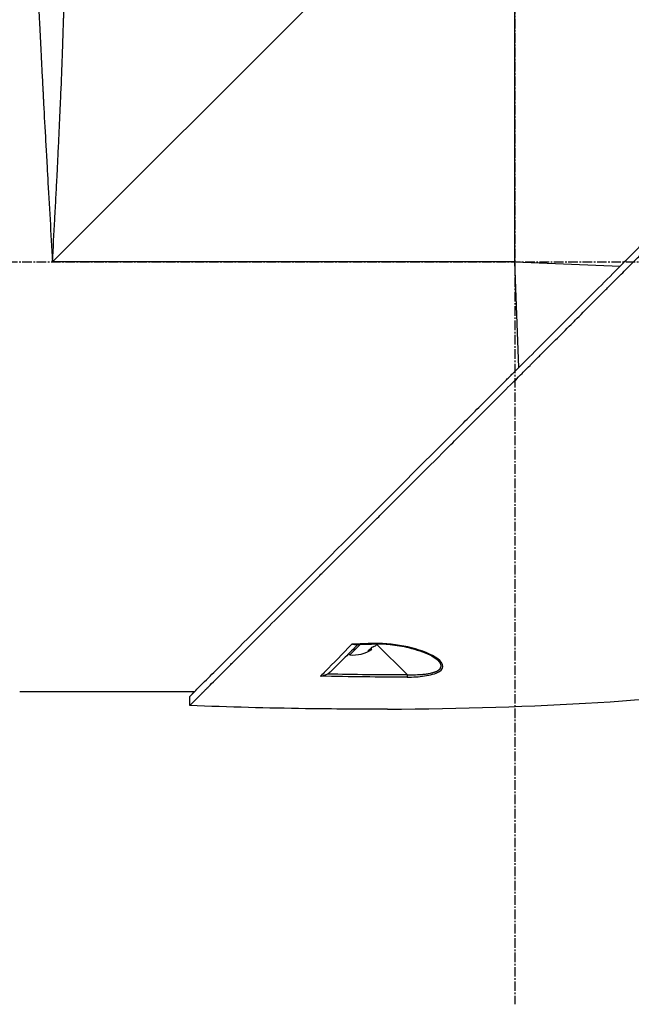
# Model space of a CAD drawing. Header units: millimetres. Extents: x 0 to 4378, y 0 to 2376.
# Tile 7 of 236: x 308 to 416, y 725 to 900. Entities that reach past the tile are written whole.
import ezdxf

# ---------------------------------------------------------------- set-up
doc = ezdxf.new("R2010")
doc.units = ezdxf.units.MM
doc.header["$LTSCALE"] = 0.2
doc.linetypes.add('CENTER2', pattern=[1.125, 0.75, -0.125, 0.125, -0.125])
doc.layers.add('02_Center Line', color=1, linetype='CENTER2')

# ---------------------------------------------------------------- blocks, each defined once
blk = doc.blocks.new('A$C7a2e7851')
for p, q in [((187.5, 278.7), (105.8, 197)), ((187.5, 197), (187.5, 278.7)), ((187.5, 197), (105.8, 197)), ((187.5, 197), (206.15, 196.26)), ((188.24, 178.35), (187.5, 197)), ((158.36, 127.54), (160.21, 129.39)), ((163.15, 129.39), (168.5, 124.04)), ((163.31, 129.56), (163.31, 129.56)), ((158.36, 127.54), (158.16, 127.74)), ((161.87, 128.48), (161.98, 128.37)), ((162.06, 128.68), (162.25, 128.49)), ((173.11, 127.33), (173.11, 127.33)), ((173.86, 126.64), (173.86, 126.64)), ((154.56, 125.16), (154.56, 125.16)), ((130.88, 121), (100, 121)), ((130.05, 118.56), (130.05, 120.16)), ((132.18, 120.69), (132.15, 120.68))]:
    blk.add_line(p, q)
blk.add_arc((158.94, 133.61), 6.1, 264.6019, 302.9295)
at = {"extrusion": (0, 0, -1)}
for centre, major_axis, ratio, start_param, end_param in [((140.02, 751.19), (-418.45, -460.79), 0.998723, 5.508989, 5.515203), ((157.86, 132.54), (4.04, -4.04), 0.707107, 6.173187, 6.393184), ((159.25, 133.92), (4.29, -4.29), 0.707107, 0.261155, 0.362202), ((162.57, 129.97), (0.019, -0.5), 0.035629, 6.283184, 6.842305), ((158.62, 133.3), (4.29, -4.29), 0.707107, 0.261155, 0.362202), ((-477.88, 480.35), (-806.3, 302.63), 0.234303, 3.699759, 3.730545), ((168.49, 124.06), (0, 0.5), 0.037035, 1.607809, 2.747684), ((-1029.83, 705.18), (-1363.27, 531.38), 0.183376, 3.598609, 3.62761), ((-1029.85, 705.19), (-1363.29, 531.39), 0.183375, 3.577144, 3.598606)]:
    blk.add_ellipse(centre, major_axis=major_axis, ratio=ratio, start_param=start_param, end_param=end_param, dxfattribs=at)
for points, knots in [([(105.8, 197), (105.93, 199.5), (106.07, 202.01), (106.21, 204.53), (106.21, 204.55), (106.21, 204.57), (106.21, 204.59), (106.28, 205.86), (106.35, 207.13), (106.41, 208.39), (106.48, 209.6), (106.53, 210.75), (106.6, 211.99), (106.6, 212.05), (106.61, 212.12), (106.61, 212.19), (106.67, 213.37), (106.73, 214.55), (106.78, 215.69), (106.85, 216.94), (106.9, 218.15), (106.96, 219.34), (106.97, 219.5), (106.97, 219.65), (106.98, 219.8), (107.04, 221.02), (107.09, 222.21), (107.14, 223.38), (107.17, 223.97), (107.19, 224.55), (107.22, 225.12), (107.23, 225.4), (107.24, 225.69), (107.26, 225.97), (107.26, 226.14), (107.27, 226.3), (107.28, 226.47), (107.28, 226.57), (107.29, 226.69), (107.29, 226.81), (107.39, 229.14), (107.47, 231.32), (107.55, 233.36), (107.56, 233.62), (107.57, 233.89), (107.57, 234.15), (107.61, 235.03), (107.64, 235.89), (107.66, 236.71), (107.7, 237.74), (107.73, 238.73), (107.76, 239.68), (107.76, 239.79), (107.77, 239.89), (107.77, 239.99), (107.77, 240.01), (107.77, 240.03), (107.77, 240.05), (107.78, 240.17), (107.78, 240.26), (107.78, 240.41), (107.86, 242.8), (107.92, 244.98), (107.97, 246.97), (108, 247.96), (108.02, 248.9), (108.04, 249.8), (108.06, 250.56), (108.07, 251.28), (108.09, 251.98), (108.09, 252), (108.09, 252.03), (108.09, 252.05), (108.09, 252.15), (108.1, 252.22), (108.1, 252.35), (108.14, 254.16), (108.17, 255.79), (108.2, 257.26), (108.2, 257.48), (108.2, 257.69), (108.21, 257.9), (108.21, 258.11), (108.22, 258.31), (108.22, 258.5), (108.23, 258.92), (108.23, 259.32), (108.24, 259.7), (108.25, 260.52), (108.27, 261.27), (108.28, 261.98), (108.28, 261.99), (108.28, 262), (108.28, 262.01), (108.28, 262.09), (108.28, 262.15), (108.28, 262.25), (108.3, 263.81), (108.32, 265.19), (108.34, 266.4), (108.35, 267.31), (108.36, 268.13), (108.37, 268.86), (108.37, 269.06), (108.37, 269.24), (108.38, 269.43), (108.38, 269.48), (108.38, 269.53), (108.38, 269.57), (108.38, 270.03), (108.39, 270.46), (108.39, 270.88), (108.39, 270.91), (108.39, 270.94), (108.39, 270.97), (108.4, 271.3), (108.4, 271.62), (108.4, 271.92), (108.4, 271.99), (108.4, 272.07), (108.4, 272.14), (108.4, 272.16), (108.41, 272.19), (108.41, 272.22), (108.41, 272.38), (108.41, 272.56), (108.41, 272.73), (108.41, 272.87), (108.41, 273.01), (108.41, 273.15), (108.41, 273.19), (108.41, 273.23), (108.42, 273.26), (108.42, 273.42), (108.42, 273.57), (108.42, 273.71), (108.42, 273.78), (108.42, 273.85), (108.42, 273.91), (108.42, 273.95), (108.42, 273.98), (108.42, 274.01), (108.42, 274.03), (108.42, 274.05), (108.42, 274.07), (108.42, 274.08), (108.42, 274.1), (108.42, 274.11), (108.43, 274.42), (108.43, 274.65), (108.43, 274.83), (108.43, 274.93), (108.43, 275), (108.43, 275.07), (108.43, 275.11), (108.43, 275.14), (108.43, 275.17), (108.43, 275.18), (108.43, 275.2), (108.43, 275.21), (108.43, 275.22), (108.43, 275.23), (108.43, 275.24), (108.43, 275.24), (108.43, 275.25), (108.43, 275.25), (108.44, 275.52), (108.44, 275.64), (108.44, 275.64)], [0, 0, 0, 0, 0.061969, 0.061969, 0.061969, 0.0625, 0.0625, 0.0625, 0.09375, 0.09375, 0.09375, 0.1234255, 0.1234255, 0.1234255, 0.125, 0.125, 0.125, 0.1531538, 0.1531538, 0.1531538, 0.1836029, 0.1836029, 0.1836029, 0.1875, 0.1875, 0.1875, 0.21875, 0.21875, 0.21875, 0.234375, 0.234375, 0.234375, 0.2421875, 0.2421875, 0.2421875, 0.2469884, 0.2469884, 0.2469884, 0.25, 0.25, 0.25, 0.3052191, 0.3052191, 0.3052191, 0.3125, 0.3125, 0.3125, 0.3368038, 0.3368038, 0.3368038, 0.3671875, 0.3671875, 0.3671875, 0.3705126, 0.3705126, 0.3705126, 0.3710938, 0.3710938, 0.3710938, 0.375, 0.375, 0.375, 0.4375, 0.4375, 0.4375, 0.46875, 0.46875, 0.46875, 0.4952139, 0.4952139, 0.4952139, 0.4960938, 0.4960938, 0.4960938, 0.5, 0.5, 0.5, 0.5544796, 0.5544796, 0.5544796, 0.5625, 0.5625, 0.5625, 0.5702519, 0.5702519, 0.5702519, 0.5865122, 0.5865122, 0.5865122, 0.6206238, 0.6206238, 0.6206238, 0.6210938, 0.6210938, 0.6210938, 0.625, 0.625, 0.625, 0.6875, 0.6875, 0.6875, 0.734375, 0.734375, 0.734375, 0.7469686, 0.7469686, 0.7469686, 0.75, 0.75, 0.75, 0.7791382, 0.7791382, 0.7791382, 0.78125, 0.78125, 0.78125, 0.8046875, 0.8046875, 0.8046875, 0.8101255, 0.8101255, 0.8101255, 0.8125, 0.8125, 0.8125, 0.828125, 0.828125, 0.828125, 0.8405244, 0.8405244, 0.8405244, 0.84375, 0.84375, 0.84375, 0.859375, 0.859375, 0.859375, 0.8671875, 0.8671875, 0.8671875, 0.8710938, 0.8710938, 0.8710938, 0.8735646, 0.8735646, 0.8735646, 0.875, 0.875, 0.875, 0.90625, 0.90625, 0.90625, 0.921875, 0.921875, 0.921875, 0.9296875, 0.9296875, 0.9296875, 0.9335938, 0.9335938, 0.9335938, 0.9367093, 0.9367093, 0.9367093, 0.9375, 0.9375, 0.9375, 1, 1, 1, 1]), ([(102.07, 273), (102.07, 273), (102.08, 272.88), (102.09, 272.63), (102.09, 272.39), (102.11, 272.02), (102.12, 271.54), (102.14, 271.06), (102.16, 270.45), (102.19, 269.74), (102.2, 269.37), (102.22, 268.98), (102.23, 268.56), (102.25, 268.13), (102.27, 267.68), (102.29, 267.21), (102.29, 267.12), (102.29, 267.03), (102.3, 266.94), (102.37, 265.07), (102.45, 262.81), (102.56, 260.21), (102.56, 260.11), (102.57, 260), (102.57, 259.9), (102.6, 259.3), (102.62, 258.69), (102.65, 258.06), (102.66, 257.69), (102.68, 257.31), (102.7, 256.93), (102.71, 256.54), (102.73, 256.15), (102.75, 255.75), (102.75, 255.69), (102.75, 255.62), (102.75, 255.55), (102.82, 254.02), (102.89, 252.45), (102.96, 250.74), (103.06, 248.61), (103.16, 246.33), (103.27, 243.92), (103.34, 242.46), (103.41, 240.95), (103.49, 239.4), (103.49, 239.36), (103.49, 239.31), (103.5, 239.26), (103.55, 238.23), (103.6, 237.17), (103.65, 236.09), (103.7, 235.07), (103.76, 234.04), (103.81, 232.98), (103.81, 232.94), (103.81, 232.89), (103.82, 232.84), (103.87, 231.78), (103.93, 230.7), (103.98, 229.6), (104.01, 229.03), (104.04, 228.46), (104.07, 227.88), (104.09, 227.59), (104.1, 227.3), (104.12, 227), (104.13, 226.86), (104.13, 226.71), (104.14, 226.56), (104.15, 226.42), (104.16, 226.24), (104.17, 226.13), (104.17, 225.99), (104.18, 225.85), (104.19, 225.71), (104.29, 223.7), (104.41, 221.51), (104.54, 219.14), (104.61, 217.98), (104.67, 216.79), (104.74, 215.54), (104.78, 214.84), (104.82, 214.12), (104.86, 213.4), (104.89, 212.9), (104.92, 212.39), (104.95, 211.88), (105.08, 209.54), (105.22, 207.08), (105.37, 204.48), (105.5, 202.09), (105.65, 199.6), (105.8, 197)], [0.5000048, 0.5000048, 0.5000048, 0.5000048, 0.5301821, 0.5301821, 0.5301821, 0.560531, 0.560531, 0.560531, 0.5911455, 0.5911455, 0.5911455, 0.6065856, 0.6065856, 0.6065856, 0.6221334, 0.6221334, 0.6221334, 0.625, 0.625, 0.625, 0.6850898, 0.6850898, 0.6850898, 0.6875, 0.6875, 0.6875, 0.7011464, 0.7011464, 0.7011464, 0.7092438, 0.7092438, 0.7092438, 0.7173743, 0.7173743, 0.7173743, 0.71875, 0.71875, 0.71875, 0.7499738, 0.7499738, 0.7499738, 0.7889478, 0.7889478, 0.7889478, 0.8125, 0.8125, 0.8125, 0.8131921, 0.8131921, 0.8131921, 0.8288728, 0.8288728, 0.8288728, 0.84375, 0.84375, 0.84375, 0.8444134, 0.8444134, 0.8444134, 0.859375, 0.859375, 0.859375, 0.8671875, 0.8671875, 0.8671875, 0.8710938, 0.8710938, 0.8710938, 0.8730469, 0.8730469, 0.8730469, 0.8749735, 0.8749735, 0.8749735, 0.8773485, 0.8773485, 0.8773485, 0.9115235, 0.9115235, 0.9115235, 0.9281399, 0.9281399, 0.9281399, 0.9375, 0.9375, 0.9375, 0.9439123, 0.9439123, 0.9439123, 0.973127, 0.973127, 0.973127, 1, 1, 1, 1]), ([(130.05, 118.56), (130.05, 118.56), (130.2, 118.71), (130.38, 118.89), (130.6, 119.12), (130.93, 119.45), (131.36, 119.88), (131.82, 120.35), (132.33, 120.86), (132.78, 121.31), (132.84, 121.36), (132.89, 121.42), (132.94, 121.47), (133.07, 121.6), (133.54, 122.07), (134.62, 123.14), (134.77, 123.28), (134.93, 123.44), (135.1, 123.62), (135.66, 124.18), (136.09, 124.6), (136.32, 124.83), (136.74, 125.25), (137.18, 125.69), (137.64, 126.15), (138.25, 126.76), (138.88, 127.4), (139.55, 128.06), (139.71, 128.22), (139.86, 128.38), (140.03, 128.54), (140.99, 129.5), (142.01, 130.52), (143.07, 131.59), (145.85, 134.36), (148.29, 136.8), (150.06, 138.57), (150.17, 138.68), (150.28, 138.79), (150.38, 138.9), (152.08, 140.59), (153.11, 141.63), (153.4, 141.92), (154.5, 143.02), (156.16, 144.67), (158.43, 146.94), (159.5, 148.01), (160.44, 148.96), (161.25, 149.76), (162.3, 150.81), (163.12, 151.63), (163.68, 152.19), (167.25, 155.76), (170.94, 159.45), (174.71, 163.22), (176.17, 164.68), (178.07, 166.58), (180.41, 168.92), (182.35, 170.86), (183.82, 172.34), (184.81, 173.32), (185.55, 174.06), (186.01, 174.52), (186.2, 174.72), (187.88, 176.39), (188.86, 177.37), (189.13, 177.64), (189.49, 178), (189.85, 178.36), (190.21, 178.72), (190.34, 178.85), (190.47, 178.98), (190.6, 179.11), (191.37, 179.88), (191.86, 180.37), (192.07, 180.59), (192.29, 180.81), (192.53, 181.04), (192.79, 181.3), (193.42, 181.93), (194.17, 182.68), (195.04, 183.54), (196.39, 184.88), (197.38, 185.87), (198.01, 186.5), (198.66, 187.14), (199.64, 188.13), (200.97, 189.47), (201.89, 190.39), (202.63, 191.14), (203.2, 191.71), (203.48, 191.99), (203.73, 192.24), (203.92, 192.43), (204.54, 193.05), (205.16, 193.67), (205.78, 194.29), (206.15, 194.65), (206.51, 195.01), (206.87, 195.38), (207.62, 196.13), (208.11, 196.62), (208.33, 196.84), (208.81, 197.32), (209.3, 197.81), (209.79, 198.3), (210.26, 198.77), (210.72, 199.23), (211.18, 199.69), (212.65, 201.17), (214.12, 202.63), (215.58, 204.1), (217.5, 206.01), (219.4, 207.92), (221.29, 209.8), (225.06, 213.57), (228.75, 217.26), (232.32, 220.83), (233.11, 221.62), (233.92, 222.43), (234.74, 223.25), (235.67, 224.18), (236.61, 225.12), (237.57, 226.08), (240.08, 228.59), (241.72, 230.23), (242.59, 231.1), (243.61, 232.13), (244.62, 233.13), (245.6, 234.12), (247.76, 236.27), (249.81, 238.32), (251.73, 240.24), (253.51, 242.02), (254.89, 243.4), (255.96, 244.47), (257.72, 246.23), (258.65, 247.16), (259.01, 247.52), (259.11, 247.62), (259.16, 247.67), (259.17, 247.68), (260.77, 249.28), (262.13, 250.65), (263.21, 251.72), (263.36, 251.87), (263.51, 252.02), (263.65, 252.16), (264.1, 252.61), (264.41, 252.92), (264.64, 253.15), (264.86, 253.37), (265.06, 253.57), (265.23, 253.74), (265.27, 253.78), (265.32, 253.83), (265.36, 253.87), (265.88, 254.39), (265.93, 254.44), (265.94, 254.45), (265.94, 254.45), (265.94, 254.45), (265.94, 254.45)], [-1, -1, -1, -1, -0.973214, -0.973214, -0.973214, -0.946429, -0.946429, -0.946429, -0.922569, -0.922569, -0.922569, -0.919643, -0.919643, -0.919643, -0.896124, -0.896124, -0.896124, -0.892857, -0.892857, -0.892857, -0.88, -0.88, -0.88, -0.867143, -0.867143, -0.867143, -0.85, -0.85, -0.85, -0.84593, -0.84593, -0.84593, -0.821429, -0.821429, -0.821429, -0.786779, -0.786779, -0.786779, -0.784631, -0.784631, -0.784631, -0.75, -0.75, -0.75, -0.71875, -0.71875, -0.71875, -0.705224, -0.705224, -0.705224, -0.6875, -0.6875, -0.6875, -0.625, -0.625, -0.625, -0.59375, -0.59375, -0.59375, -0.575864, -0.575864, -0.575864, -0.5625, -0.5625, -0.5625, -0.546875, -0.546875, -0.546875, -0.541176, -0.541176, -0.541176, -0.539062, -0.539062, -0.539062, -0.53125, -0.53125, -0.53125, -0.526699, -0.526699, -0.526699, -0.515625, -0.515625, -0.515625, -0.5, -0.5, -0.5, -0.484375, -0.484375, -0.484375, -0.473999, -0.473999, -0.473999, -0.46875, -0.46875, -0.46875, -0.458868, -0.458868, -0.458868, -0.453125, -0.453125, -0.453125, -0.445312, -0.445312, -0.445312, -0.4375, -0.4375, -0.4375, -0.430048, -0.430048, -0.430048, -0.40625, -0.40625, -0.40625, -0.375, -0.375, -0.375, -0.3125, -0.3125, -0.3125, -0.297804, -0.297804, -0.297804, -0.28125, -0.28125, -0.28125, -0.25, -0.25, -0.25, -0.230372, -0.230372, -0.230372, -0.1875, -0.1875, -0.1875, -0.167132, -0.167132, -0.167132, -0.133709, -0.133709, -0.133709, -0.125, -0.125, -0.125, -0.078046, -0.078046, -0.078046, -0.071429, -0.071429, -0.071429, -0.053571, -0.053571, -0.053571, -0.039579, -0.039579, -0.039579, -0.035714, -0.035714, -0.035714, -0.002565, -0.002565, -0.002565, 0, 0, 0, 0]), ([(205.37, 195.48), (205.64, 195.75), (205.9, 196.01), (206.51, 196.62), (206.85, 196.97), (207.63, 197.75), (208.07, 198.19), (209.39, 199.51), (210.27, 200.38), (212.99, 203.1), (214.83, 204.94), (220.2, 210.31), (223.7, 213.81), (233.3, 223.41), (239.24, 229.36), (250.52, 240.63), (255.09, 245.18), (260.1, 250.22), (261.55, 251.68), (263.74, 253.86), (264.34, 254.45), (264.34, 254.45)], [-10.794601, -10.794601, -10.794601, -10.794601, -10.700272, -10.700272, -10.578462, -10.578462, -10.421195, -10.421195, -10.108787, -10.108787, -9.443961, -9.443961, -8.149298, -8.149298, -5.793129, -5.793129, -3.135292, -3.135292, -1.653975, -1.653975, 0, 0, 0, 0]), ([(205.37, 195.48), (204.03, 194.12), (202.65, 192.76), (199.92, 190.03), (198.56, 188.67), (195.85, 185.96), (194.49, 184.6), (191.75, 181.86), (190.4, 180.49), (189.04, 179.14)], [0, 0, 0, 0, 0.581117, 0.581117, 1.150103, 1.150103, 1.719465, 1.719465, 2.302704, 2.302704, 2.302704, 2.302704]), ([(130.05, 120.16), (130.04, 120.16), (130.41, 120.52), (131.66, 121.78), (132.41, 122.54), (134.16, 124.28), (135.09, 125.2), (139.34, 129.44), (143.88, 133.98), (155.17, 145.28), (161.11, 151.23), (170.71, 160.82), (174.2, 164.31), (179.57, 169.68), (181.41, 171.52), (184.12, 174.24), (184.99, 175.11), (186.31, 176.42), (186.75, 176.87), (187.53, 177.65), (187.87, 177.99), (188.49, 178.6), (188.76, 178.87), (189.04, 179.14)], [-13.133066, -13.133066, -13.133066, -13.133066, -11.561884, -11.561884, -10.319104, -10.319104, -9.281018, -9.281018, -6.055586, -6.055586, -3.202671, -3.202671, -1.636794, -1.636794, -0.832338, -0.832338, -0.455606, -0.455606, -0.265051, -0.265051, -0.117703, -0.117703, -0.000611, -0.000611, -0.000611, -0.000611]), ([(158.72, 129.42), (157.02, 127.68), (155.45, 126.08), (154.05, 124.65), (153.76, 124.35), (153.47, 124.05), (153.19, 123.77)], [0, 0, 0, 0, 0.8258779, 0.8258779, 0.8258779, 1, 1, 1, 1]), ([(159.79, 129.37), (159.01, 128.59), (158.25, 127.84), (157.53, 127.12), (157.34, 126.92), (156.9, 126.48), (156.25, 125.83), (155.43, 125.01), (155.06, 124.64), (155.05, 124.64)], [0.0937596, 0.0937596, 0.0937596, 0.0937596, 0.5, 0.5, 0.5, 0.75, 0.75, 0.75, 1, 1, 1, 1]), ([(159.2, 129.36), (159.18, 129.35), (159.15, 129.35), (159.13, 129.36), (158.97, 129.36), (158.83, 129.39), (158.72, 129.42)], [0.6975729, 0.6975729, 0.6975729, 0.6975729, 0.75, 0.75, 0.75, 1, 1, 1, 1]), ([(168.49, 123.6), (169.53, 123.6), (170.57, 123.66), (171.57, 123.8), (172.56, 123.95), (173.5, 124.18), (174.11, 124.55), (174.73, 124.91), (174.93, 125.39), (174.75, 125.85), (174.57, 126.31), (174.07, 126.74), (173.45, 127.13), (172.2, 127.9), (170.46, 128.51), (168.59, 128.93), (166.72, 129.36), (164.65, 129.63), (162.58, 129.55)], [-1, -1, -1, -1, -0.875, -0.875, -0.875, -0.75, -0.75, -0.75, -0.625, -0.625, -0.625, -0.5, -0.5, -0.5, -0.25, -0.25, -0.25, 0, 0, 0, 0]), ([(162.59, 129.47), (163.56, 129.51), (164.54, 129.47), (166.61, 129.25), (167.71, 129.06), (170.14, 128.48), (171.46, 128.04), (173.04, 127.24), (173.53, 126.94), (173.86, 126.64)], [0, 0, 0, 0, 0.289796, 0.289796, 0.637293, 0.637293, 1.105155, 1.105155, 1.348145, 1.348145, 1.348145, 1.348145]), ([(162.61, 129), (162.69, 129.03), (162.78, 129.09), (162.97, 129.23), (163.07, 129.31), (163.18, 129.42), (163.21, 129.45), (163.24, 129.49)], [-0.29384378, -0.29384378, -0.29384378, -0.29384378, -0.25791823, -0.25791823, -0.22199268, -0.22199268, -0.20949332, -0.20949332, -0.20949332, -0.20949332]), ([(162.25, 128.49), (162.25, 128.49), (162.23, 128.48), (162.13, 128.44), (162.06, 128.41), (161.98, 128.37)], [-0.0718511, -0.0718511, -0.0718511, -0.0718511, -0.03592555, -0.03592555, 0, 0, 0, 0]), ([(168.5, 124.04), (168.77, 124.03), (169.26, 124.02), (169.96, 124.02), (170.49, 124.04), (170.87, 124.06), (171.11, 124.08), (171.34, 124.1), (171.6, 124.12), (171.86, 124.16), (172.13, 124.2), (172.45, 124.25), (172.74, 124.32), (173.02, 124.39), (173.21, 124.45), (173.4, 124.51), (173.55, 124.57), (173.66, 124.62), (173.74, 124.66), (173.82, 124.7), (173.89, 124.74), (173.96, 124.79), (174.05, 124.85), (174.15, 124.92), (174.25, 125.02), (174.33, 125.12), (174.39, 125.22), (174.44, 125.33), (174.47, 125.42), (174.48, 125.49), (174.49, 125.55), (174.49, 125.65), (174.47, 125.75), (174.45, 125.83), (174.43, 125.88), (174.42, 125.92), (174.4, 125.96), (174.38, 126), (174.35, 126.06), (174.32, 126.11), (174.28, 126.17), (174.23, 126.24), (174.16, 126.33), (174.04, 126.47), (173.93, 126.57), (173.86, 126.64)], [0, 0, 0, 0, 0.078902, 0.149029, 0.210471, 0.237991, 0.263396, 0.286702, 0.307916, 0.343993, 0.371542, 0.396346, 0.44682, 0.471865, 0.496786, 0.521607, 0.546367, 0.558742, 0.571124, 0.583523, 0.595936, 0.608312, 0.620651, 0.64525, 0.669793, 0.694325, 0.718875, 0.743461, 0.768092, 0.779315, 0.788884, 0.812015, 0.840494, 0.855174, 0.867977, 0.874297, 0.88056, 0.892913, 0.905038, 0.91694, 0.928945, 0.941177, 0.965691, 0.990288, 1.037019, 1.037019, 1.037019, 1.037019]), ([(153.19, 123.77), (153.22, 123.77), (153.33, 123.79), (153.51, 123.83), (153.64, 123.86), (153.75, 123.89), (153.83, 123.92), (154.09, 124), (154.3, 124.1), (154.46, 124.19)], [-0.9999988, -0.9999988, -0.9999988, -0.9999988, -0.75, -0.75, -0.75, -0.5, -0.5, -0.5, -0.0000013, -0.0000013, -0.0000013, -0.0000013]), ([(155.05, 124.64), (154.94, 124.53), (154.83, 124.43), (154.63, 124.29), (154.54, 124.23), (154.46, 124.19)], [-0.07474491, -0.07474491, -0.07474491, -0.07474491, -0.03005071, -0.03005071, -0.00000616, -0.00000616, -0.00000616, -0.00000616])]:
    blk.add_open_spline(points, degree=3, knots=knots)
for points in [[(159.2, 129.36), (160.33, 129.39), (161.46, 129.43), (162.59, 129.47)], [(174.03, 126.47), (174.03, 126.47), (174.03, 126.47), (174.03, 126.47)], [(154.46, 124.19), (159.14, 124.09), (163.82, 124.04), (168.5, 124.04)], [(165.04, 117.94), (191.22, 118.04), (214.62, 119.51), (235.01, 122.34)], [(130.88, 121), (130.69, 120.81), (130.53, 120.65), (130.4, 120.52)]]:
    blk.add_open_spline(points, degree=3)
at = {"layer": '02_Center Line', "ltscale": 11.288275}
for p, q in [((187.5, 712.39), (187.5, 65.75)), ((-107.81, 197), (296.58, 197))]:
    blk.add_line(p, q, dxfattribs=at)

msp = doc.modelspace()

# ---------------------------------------------------------------- block references
msp.add_blockref('A$C7a2e7851', (207.561, 659.684))

doc.saveas('drawing.dxf')
